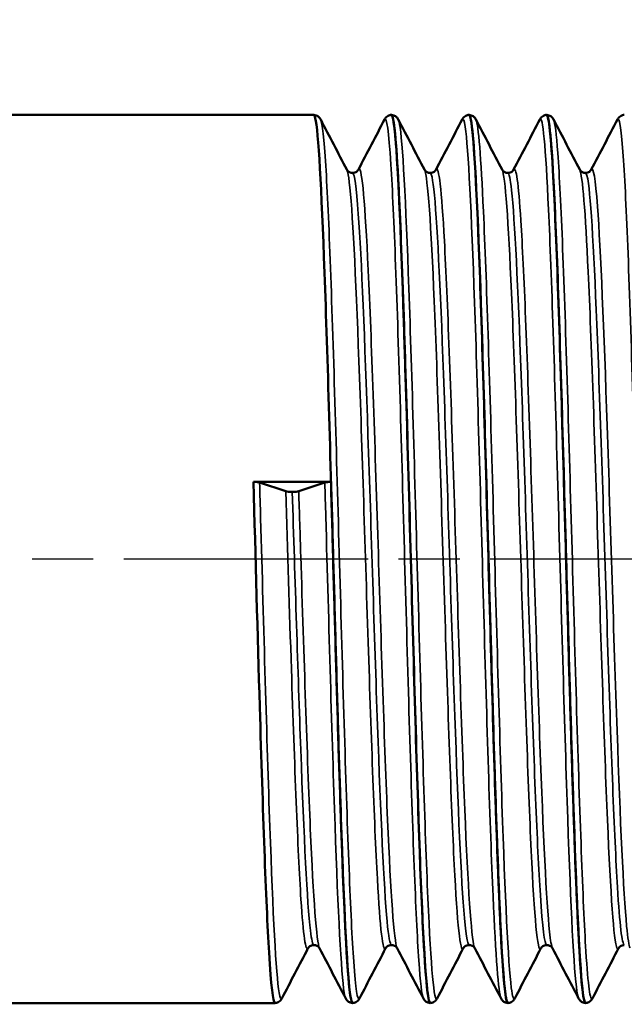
# Model space of a CAD drawing. Header units: millimetres. Extents: x -126 to 532, y -69 to 356.
# Tile 8 of 15: x 80 to 94, y 206 to 229. Entities that reach past the tile are written whole.
import ezdxf

# ---------------------------------------------------------------- set-up
doc = ezdxf.new("R2010")
doc.units = ezdxf.units.MM
doc.linetypes.add('CHAIN', pattern=[0.7087, 0.4724, -0.0591, 0.1181, -0.0591])
for name, color, linetype, lineweight in [('Видимые тонкие (ГОСТ)', 7, 'Continuous', 35), ('Видимый контур (ГОСТ)', 7, 'Continuous', 50), ('Осевая линия (ГОСТ)', 7, 'Continuous', 25), ('Размер (ГОСТ)', 7, 'Continuous', 25)]:
    doc.layers.add(name, color=color, linetype=linetype, lineweight=lineweight)
doc.styles.add('Обычный текст (ГОСТ)', font='GOST Common Italic.ttf')
doc.dimstyles.new('Обычный (ГОСТ)', dxfattribs={"dimtxt": 3.5, "dimasz": 3.5, "dimexe": 1, "dimexo": 0, "dimgap": 0.5, "dimtad": 1, "dimrnd": 1e-08, "dimtxsty": 'Обычный текст (ГОСТ)', "dimblk": 'Filled-1', "dimcen": 0.09, "dimdle": 15, "dimclrd": 256, "dimclre": 256, "dimclrt": 256, "dimazin": 2, "dimtfac": 0.714286, "dimtdec": 3, "dimtmove": 0, "dimatfit": 3, "dimfxl": 1, "dimtolj": 1, "dimlwd": 25, "dimlwe": 25, "dimarcsym": 0})

# ---------------------------------------------------------------- blocks, each defined once
blk = doc.blocks.new('Filled-1')
at = {"color": 0}
for p, q in [((0, 0), (-1, 0.1429)), ((-1, 0.1429), (-1, -0.1429)), ((-1, 0), (0, 0)), ((-1, -0.1429), (0, 0))]:
    blk.add_line(p, q, dxfattribs=at)
at = {"color": 0, "flags": 128}
blk.add_lwpolyline([(-1, -0.1429), (0, 0), (-1, 0.1429), (-1, -0.1429)], dxfattribs=at)
at = {"color": 0}
blk.add_solid([(-1, -0.1429), (0, 0), (-1, 0.1429), (-1, -0.1429)], dxfattribs=at)
blk = doc.blocks.new('*D10')
at = {"layer": 'Defpoints', "color": 0, "linetype": 'Continuous', "transparency": 16777216}
for p in [(98.951, 247.428), (51.951, 226.736), (98.951, 225.131)]:
    blk.add_point(p, dxfattribs=at)
at = {"layer": 'Размер (ГОСТ)', "linetype": 'Continuous', "lineweight": 25, "transparency": 16777216}
for p, q in [((51.951, 226.736), (51.951, 248.428)), ((98.951, 225.131), (98.951, 248.428)), ((55.451, 247.428), (95.451, 247.428))]:
    blk.add_line(p, q, dxfattribs=at)
at = {"layer": 'Размер (ГОСТ)', "linetype": 'Continuous', "lineweight": 25, "transparency": 16777216, "xscale": 3.5, "yscale": 3.5, "zscale": 3.5, "rotation": 180}
blk.add_blockref('Filled-1', (51.951, 247.428), dxfattribs=at)
at = {"layer": 'Размер (ГОСТ)', "linetype": 'Continuous', "lineweight": 25, "transparency": 16777216, "xscale": 3.5, "yscale": 3.5, "zscale": 3.5}
blk.add_blockref('Filled-1', (98.951, 247.428), dxfattribs=at)
at = {"layer": 'Размер (ГОСТ)', "linetype": 'Continuous', "lineweight": 25, "transparency": 16777216, "insert": (72.776, 251.473), "char_height": 3.5, "attachment_point": 1, "style": 'Обычный текст (ГОСТ)'}
blk.add_mtext('\\A1;47', dxfattribs=at)

msp = doc.modelspace()

# ---------------------------------------------------------------- linework, layer by layer
at = {"layer": 'Видимые тонкие (ГОСТ)'}
for points, knots in [([(88.899, 205.941), (88.864, 206.009), (88.828, 206.302), (88.793, 206.817), (88.722, 207.862), (88.65, 209.809), (88.579, 212.154), (88.507, 214.497), (88.436, 217.214), (88.365, 219.605), (88.292, 222.048), (88.219, 224.125), (88.146, 225.277), (88.097, 226.051), (88.048, 226.403), (87.999, 226.314)], [40.894561, 40.894561, 40.894561, 40.894561, 41.263557, 41.263557, 41.263557, 42.011775, 42.011775, 42.011775, 42.759198, 42.759198, 42.759198, 43.522951, 43.522951, 43.522951, 44.036154, 44.036154, 44.036154, 44.036154]), ([(90.699, 205.935), (90.637, 206.059), (90.576, 206.898), (90.514, 208.307), (90.443, 209.942), (90.371, 212.328), (90.3, 214.851), (90.229, 217.373), (90.157, 220.007), (90.086, 222.073), (90.014, 224.168), (89.941, 225.658), (89.869, 226.148), (89.846, 226.307), (89.822, 226.361), (89.799, 226.314)], [34.611376, 34.611376, 34.611376, 34.611376, 35.255685, 35.255685, 35.255685, 36.003057, 36.003057, 36.003057, 36.750067, 36.750067, 36.750067, 37.507514, 37.507514, 37.507514, 37.752968, 37.752968, 37.752968, 37.752968]), ([(92.499, 205.938), (92.481, 205.969), (92.464, 206.056), (92.447, 206.199), (92.375, 206.795), (92.303, 208.364), (92.232, 210.498), (92.16, 212.63), (92.088, 215.304), (92.016, 217.824), (91.945, 220.342), (91.873, 222.681), (91.801, 224.233), (91.734, 225.696), (91.666, 226.446), (91.599, 226.32)], [28.32819, 28.32819, 28.32819, 28.32819, 28.50949, 28.50949, 28.50949, 29.261092, 29.261092, 29.261092, 30.012136, 30.012136, 30.012136, 30.762645, 30.762645, 30.762645, 31.469783, 31.469783, 31.469783, 31.469783]), ([(94.299, 205.941), (94.258, 206.02), (94.218, 206.4), (94.177, 207.066), (94.106, 208.237), (94.034, 210.283), (93.963, 212.675), (93.892, 215.068), (93.82, 217.783), (93.749, 220.122), (93.675, 222.559), (93.6, 224.559), (93.526, 225.567), (93.484, 226.142), (93.441, 226.391), (93.399, 226.312)], [22.045005, 22.045005, 22.045005, 22.045005, 22.46989, 22.46989, 22.46989, 23.217059, 23.217059, 23.217059, 23.964049, 23.964049, 23.964049, 24.742336, 24.742336, 24.742336, 25.186598, 25.186598, 25.186598, 25.186598]), ([(87.418, 205.94), (87.373, 205.858), (87.328, 206.143), (87.283, 206.788), (87.212, 207.816), (87.14, 209.749), (87.069, 212.087), (86.997, 214.423), (86.926, 217.139), (86.855, 219.537), (86.782, 221.989), (86.709, 224.081), (86.636, 225.249), (86.596, 225.878), (86.557, 226.236), (86.518, 226.312)], [40.786848, 40.786848, 40.786848, 40.786848, 41.256429, 41.256429, 41.256429, 42.004655, 42.004655, 42.004655, 42.752085, 42.752085, 42.752085, 43.516727, 43.516727, 43.516727, 43.928441, 43.928441, 43.928441, 43.928441]), ([(89.218, 205.933), (89.147, 205.797), (89.076, 206.644), (89.004, 208.257), (88.933, 209.877), (88.862, 212.253), (88.79, 214.774), (88.719, 217.293), (88.648, 219.931), (88.576, 222.009), (88.504, 224.117), (88.432, 225.625), (88.359, 226.134), (88.345, 226.232), (88.332, 226.292), (88.318, 226.317)], [34.503663, 34.503663, 34.503663, 34.503663, 35.248018, 35.248018, 35.248018, 35.995394, 35.995394, 35.995394, 36.742407, 36.742407, 36.742407, 37.500333, 37.500333, 37.500333, 37.645255, 37.645255, 37.645255, 37.645255]), ([(91.018, 205.94), (90.991, 205.887), (90.964, 205.965), (90.937, 206.181), (90.865, 206.758), (90.794, 208.31), (90.722, 210.432), (90.65, 212.554), (90.578, 215.223), (90.507, 217.746), (90.435, 220.268), (90.363, 222.617), (90.292, 224.185), (90.234, 225.453), (90.176, 226.199), (90.118, 226.317)], [28.220478, 28.220478, 28.220478, 28.220478, 28.501779, 28.501779, 28.501779, 29.253386, 29.253386, 29.253386, 30.004436, 30.004436, 30.004436, 30.75495, 30.75495, 30.75495, 31.36207, 31.36207, 31.36207, 31.36207]), ([(92.818, 205.939), (92.768, 205.848), (92.718, 206.219), (92.667, 207.029), (92.596, 208.182), (92.525, 210.213), (92.453, 212.599), (92.382, 214.984), (92.311, 217.7), (92.239, 220.047), (92.165, 222.493), (92.091, 224.51), (92.016, 225.537), (91.983, 225.991), (91.951, 226.25), (91.918, 226.312)], [21.937292, 21.937292, 21.937292, 21.937292, 22.461892, 22.461892, 22.461892, 23.209063, 23.209063, 23.209063, 23.956055, 23.956055, 23.956055, 24.734592, 24.734592, 24.734592, 25.078885, 25.078885, 25.078885, 25.078885]), ([(88.292, 207.097), (88.287, 207.107), (88.282, 207.121), (88.277, 207.14), (88.203, 207.407), (88.129, 208.605), (88.055, 210.408), (87.982, 212.209), (87.908, 214.592), (87.835, 216.907), (87.759, 219.3), (87.683, 221.59), (87.607, 223.115), (87.535, 224.549), (87.464, 225.291), (87.392, 225.157)], [40.901461, 40.901461, 40.901461, 40.901461, 40.955702, 40.955702, 40.955702, 41.727226, 41.727226, 41.727226, 42.497869, 42.497869, 42.497869, 43.294288, 43.294288, 43.294288, 44.043053, 44.043053, 44.043053, 44.043053]), ([(90.092, 207.1), (90.079, 207.123), (90.066, 207.175), (90.053, 207.256), (89.979, 207.712), (89.906, 209.084), (89.832, 210.998), (89.759, 212.911), (89.685, 215.344), (89.611, 217.634), (89.536, 219.971), (89.461, 222.13), (89.386, 223.502), (89.322, 224.687), (89.257, 225.273), (89.192, 225.155)], [34.618275, 34.618275, 34.618275, 34.618275, 34.754993, 34.754993, 34.754993, 35.525545, 35.525545, 35.525545, 36.295697, 36.295697, 36.295697, 37.081542, 37.081542, 37.081542, 37.759868, 37.759868, 37.759868, 37.759868]), ([(91.892, 207.103), (91.869, 207.144), (91.847, 207.27), (91.824, 207.482), (91.75, 208.17), (91.676, 209.759), (91.602, 211.812), (91.528, 213.864), (91.454, 216.354), (91.38, 218.599), (91.306, 220.843), (91.232, 222.815), (91.159, 223.975), (91.103, 224.847), (91.048, 225.252), (90.992, 225.152)], [28.33509, 28.33509, 28.33509, 28.33509, 28.573362, 28.573362, 28.573362, 29.347961, 29.347961, 29.347961, 30.121971, 30.121971, 30.121971, 30.895415, 30.895415, 30.895415, 31.476683, 31.476683, 31.476683, 31.476683]), ([(93.692, 207.104), (93.665, 207.154), (93.638, 207.322), (93.611, 207.611), (93.537, 208.395), (93.464, 210.055), (93.39, 212.14), (93.313, 214.32), (93.236, 216.937), (93.16, 219.218), (93.085, 221.429), (93.011, 223.297), (92.936, 224.304), (92.888, 224.952), (92.84, 225.238), (92.792, 225.15)], [22.051905, 22.051905, 22.051905, 22.051905, 22.335479, 22.335479, 22.335479, 23.105593, 23.105593, 23.105593, 23.910706, 23.910706, 23.910706, 24.69066, 24.69066, 24.69066, 25.193498, 25.193498, 25.193498, 25.193498]), ([(88.024, 207.098), (87.96, 206.982), (87.896, 207.552), (87.832, 208.708), (87.759, 210.039), (87.685, 212.131), (87.612, 214.414), (87.538, 216.694), (87.465, 219.139), (87.391, 221.082), (87.317, 223.043), (87.243, 224.47), (87.168, 224.967), (87.154, 225.065), (87.139, 225.127), (87.124, 225.153)], [40.779948, 40.779948, 40.779948, 40.779948, 41.450061, 41.450061, 41.450061, 42.22101, 42.22101, 42.22101, 42.991139, 42.991139, 42.991139, 43.768444, 43.768444, 43.768444, 43.921541, 43.921541, 43.921541, 43.921541]), ([(88.158, 207.18), (88.125, 207.179), (88.091, 207.358), (88.058, 207.72), (87.984, 208.514), (87.91, 210.182), (87.836, 212.264), (87.762, 214.344), (87.689, 216.814), (87.615, 218.998), (87.54, 221.204), (87.466, 223.091), (87.391, 224.134), (87.347, 224.754), (87.303, 225.071), (87.258, 225.074)], [40.840704, 40.840704, 40.840704, 40.840704, 41.192277, 41.192277, 41.192277, 41.965488, 41.965488, 41.965488, 42.737844, 42.737844, 42.737844, 43.518075, 43.518075, 43.518075, 43.982297, 43.982297, 43.982297, 43.982297]), ([(89.824, 207.097), (89.755, 206.967), (89.685, 207.666), (89.615, 209.033), (89.542, 210.475), (89.468, 212.642), (89.395, 214.945), (89.318, 217.35), (89.241, 219.873), (89.164, 221.769), (89.09, 223.603), (89.016, 224.83), (88.941, 225.109), (88.936, 225.13), (88.93, 225.146), (88.924, 225.156)], [34.496763, 34.496763, 34.496763, 34.496763, 35.227023, 35.227023, 35.227023, 35.997327, 35.997327, 35.997327, 36.80182, 36.80182, 36.80182, 37.579698, 37.579698, 37.579698, 37.638356, 37.638356, 37.638356, 37.638356]), ([(89.958, 207.18), (89.917, 207.181), (89.877, 207.449), (89.836, 207.979), (89.762, 208.935), (89.688, 210.734), (89.614, 212.883), (89.541, 215.031), (89.467, 217.504), (89.393, 219.625), (89.319, 221.769), (89.244, 223.529), (89.17, 224.412), (89.133, 224.853), (89.095, 225.073), (89.058, 225.073)], [34.557519, 34.557519, 34.557519, 34.557519, 34.985256, 34.985256, 34.985256, 35.757652, 35.757652, 35.757652, 36.529653, 36.529653, 36.529653, 37.31003, 37.31003, 37.31003, 37.699112, 37.699112, 37.699112, 37.699112]), ([(91.624, 207.097), (91.619, 207.086), (91.613, 207.08), (91.607, 207.08), (91.533, 207.077), (91.459, 208.022), (91.385, 209.655), (91.312, 211.286), (91.238, 213.585), (91.164, 215.919), (91.09, 218.251), (91.016, 220.592), (90.942, 222.298), (90.87, 223.972), (90.797, 225.016), (90.724, 225.157)], [28.213578, 28.213578, 28.213578, 28.213578, 28.27306, 28.27306, 28.27306, 29.047894, 29.047894, 29.047894, 29.822129, 29.822129, 29.822129, 30.595789, 30.595789, 30.595789, 31.35517, 31.35517, 31.35517, 31.35517]), ([(91.758, 207.179), (91.709, 207.183), (91.66, 207.576), (91.611, 208.332), (91.537, 209.473), (91.463, 211.427), (91.388, 213.655), (91.314, 215.881), (91.24, 218.353), (91.166, 220.39), (91.092, 222.425), (91.018, 224.001), (90.944, 224.683), (90.915, 224.947), (90.887, 225.076), (90.858, 225.074)], [28.274334, 28.274334, 28.274334, 28.274334, 28.789036, 28.789036, 28.789036, 29.565444, 29.565444, 29.565444, 30.341267, 30.341267, 30.341267, 31.116528, 31.116528, 31.116528, 31.415927, 31.415927, 31.415927, 31.415927]), ([(93.424, 207.099), (93.412, 207.074), (93.4, 207.075), (93.388, 207.101), (93.314, 207.259), (93.24, 208.35), (93.167, 210.076), (93.093, 211.803), (93.02, 214.145), (92.946, 216.465), (92.871, 218.845), (92.796, 221.173), (92.72, 222.785), (92.655, 224.179), (92.59, 225.024), (92.524, 225.155)], [21.930392, 21.930392, 21.930392, 21.930392, 22.05918, 22.05918, 22.05918, 22.829363, 22.829363, 22.829363, 23.599354, 23.599354, 23.599354, 24.389037, 24.389037, 24.389037, 25.071985, 25.071985, 25.071985, 25.071985]), ([(93.558, 207.177), (93.505, 207.183), (93.452, 207.643), (93.399, 208.517), (93.325, 209.732), (93.252, 211.731), (93.178, 213.968), (93.102, 216.281), (93.026, 218.819), (92.949, 220.845), (92.875, 222.825), (92.8, 224.291), (92.726, 224.835), (92.703, 224.999), (92.681, 225.078), (92.658, 225.076)], [21.991149, 21.991149, 21.991149, 21.991149, 22.546404, 22.546404, 22.546404, 23.31843, 23.31843, 23.31843, 24.116892, 24.116892, 24.116892, 24.897339, 24.897339, 24.897339, 25.132741, 25.132741, 25.132741, 25.132741]), ([(85.618, 205.939), (85.596, 205.896), (85.575, 205.936), (85.554, 206.065), (85.482, 206.493), (85.411, 207.897), (85.34, 209.913), (85.268, 211.93), (85.197, 214.541), (85.126, 217.073), (85.118, 217.35), (85.11, 217.626), (85.102, 217.899)], [47.070033, 47.070033, 47.070033, 47.070033, 47.293388, 47.293388, 47.293388, 48.040276, 48.040276, 48.040276, 48.787476, 48.787476, 48.787476, 48.869219, 48.869219, 48.869219, 48.869219]), ([(87.099, 205.936), (87.087, 205.956), (87.076, 206.002), (87.064, 206.073), (86.993, 206.512), (86.922, 207.923), (86.851, 209.942), (86.779, 211.965), (86.708, 214.578), (86.637, 217.109), (86.629, 217.374), (86.622, 217.638), (86.614, 217.899)], [47.177746, 47.177746, 47.177746, 47.177746, 47.297993, 47.297993, 47.297993, 48.0439, 48.0439, 48.0439, 48.791071, 48.791071, 48.791071, 48.869219, 48.869219, 48.869219, 48.869219]), ([(86.224, 207.102), (86.17, 207.003), (86.115, 207.391), (86.061, 208.232), (85.987, 209.372), (85.913, 211.331), (85.839, 213.571), (85.795, 214.904), (85.751, 216.329), (85.707, 217.698)], [47.063133, 47.063133, 47.063133, 47.063133, 47.634053, 47.634053, 47.634053, 48.408243, 48.408243, 48.408243, 48.869219, 48.869219, 48.869219, 48.869219]), ([(86.358, 207.179), (86.332, 207.177), (86.306, 207.285), (86.28, 207.507), (86.205, 208.138), (86.131, 209.679), (86.056, 211.702), (85.99, 213.496), (85.924, 215.649), (85.858, 217.682)], [47.12389, 47.12389, 47.12389, 47.12389, 47.398549, 47.398549, 47.398549, 48.177854, 48.177854, 48.177854, 48.869219, 48.869219, 48.869219, 48.869219]), ([(86.492, 207.097), (86.421, 207.236), (86.35, 208.243), (86.278, 209.867), (86.205, 211.546), (86.131, 213.864), (86.057, 216.189), (86.041, 216.695), (86.025, 217.2), (86.009, 217.698)], [47.184646, 47.184646, 47.184646, 47.184646, 47.930557, 47.930557, 47.930557, 48.701608, 48.701608, 48.701608, 48.869219, 48.869219, 48.869219, 48.869219])]:
    msp.add_open_spline(points, degree=3, knots=knots, dxfattribs=at)
at = {"layer": 'Видимый контур (ГОСТ)'}
for p, q in [((86.359, 226.427), (78.951, 226.427)), ((88.159, 226.427), (88.158, 226.427)), ((89.959, 226.427), (89.958, 226.427)), ((91.759, 226.427), (91.758, 226.427)), ((84.959, 217.915), (86.758, 217.915)), ((85.707, 217.698), (85.102, 217.899)), ((86.614, 217.899), (86.009, 217.698)), ((85.459, 205.827), (78.951, 205.827)), ((87.259, 205.827), (87.258, 205.827)), ((89.059, 205.827), (89.058, 205.827)), ((90.859, 205.827), (90.858, 205.827)), ((92.659, 205.827), (92.658, 205.827))]:
    msp.add_line(p, q, dxfattribs=at)
for centre, start_param, end_param in [((84.951, 217.886), 3.621558, 4.667886), ((86.765, 217.886), 4.756892, 5.80322), ((85.858, 217.711), 0.479966, 1.570796), ((85.858, 217.711), 1.570796, 2.661627)]:
    msp.add_ellipse(centre, major_axis=(-0.17, 0), ratio=0.173648, start_param=start_param, end_param=end_param, dxfattribs=at)
for points, knots in [([(86.359, 226.427), (86.395, 226.425), (86.429, 226.411), (86.474, 226.381), (86.487, 226.366), (86.506, 226.341), (86.513, 226.33), (86.518, 226.32)], [0, 0, 0, 0, 0.02065973, 0.02065973, 0.039901, 0.039901, 0.05761599, 0.05761599, 0.05761599, 0.05761599]), ([(87.259, 205.827), (87.256, 205.827), (87.253, 205.828), (87.249, 205.832), (87.178, 205.914), (87.107, 206.996), (87.035, 208.798), (86.964, 210.598), (86.893, 213.099), (86.822, 215.658), (86.751, 218.215), (86.679, 220.804), (86.608, 222.762), (86.536, 224.737), (86.465, 226.048), (86.393, 226.354), (86.381, 226.403), (86.37, 226.426), (86.359, 226.424)], [40.839466, 40.839466, 40.839466, 40.839466, 40.872847, 40.872847, 40.872847, 41.619843, 41.619843, 41.619843, 42.366004, 42.366004, 42.366004, 43.111414, 43.111414, 43.111414, 43.863493, 43.863493, 43.863493, 43.982297, 43.982297, 43.982297, 43.982297]), ([(87.999, 226.32), (88.007, 226.336), (88.017, 226.354), (88.05, 226.386), (88.065, 226.398), (88.105, 226.418), (88.131, 226.426), (88.157, 226.427)], [0, 0, 0, 0, 0.02798896, 0.02798896, 0.04255273, 0.04255273, 0.05764411, 0.05764411, 0.05764411, 0.05764411]), ([(88.157, 226.418), (88.191, 226.42), (88.225, 226.21), (88.26, 225.785), (88.331, 224.892), (88.402, 223.065), (88.474, 220.773), (88.545, 218.482), (88.617, 215.751), (88.688, 213.284), (88.759, 210.818), (88.831, 208.64), (88.902, 207.313), (88.954, 206.347), (89.006, 205.838), (89.058, 205.832)], [-43.983536, -43.983536, -43.983536, -43.983536, -43.627324, -43.627324, -43.627324, -42.879492, -42.879492, -42.879492, -42.131897, -42.131897, -42.131897, -41.384532, -41.384532, -41.384532, -40.840704, -40.840704, -40.840704, -40.840704]), ([(88.159, 226.427), (88.195, 226.425), (88.229, 226.411), (88.274, 226.381), (88.287, 226.366), (88.306, 226.341), (88.313, 226.33), (88.318, 226.32)], [0, 0, 0, 0, 0.02065973, 0.02065973, 0.039901, 0.039901, 0.05761599, 0.05761599, 0.05761599, 0.05761599]), ([(89.059, 205.834), (89.031, 205.831), (89.003, 205.971), (88.976, 206.257), (88.904, 206.99), (88.833, 208.675), (88.762, 210.878), (88.691, 213.081), (88.619, 215.779), (88.548, 218.282), (88.474, 220.912), (88.399, 223.294), (88.324, 224.76), (88.269, 225.84), (88.214, 226.416), (88.159, 226.422)], [34.556281, 34.556281, 34.556281, 34.556281, 34.847717, 34.847717, 34.847717, 35.593628, 35.593628, 35.593628, 36.339167, 36.339167, 36.339167, 37.122296, 37.122296, 37.122296, 37.699112, 37.699112, 37.699112, 37.699112]), ([(89.799, 226.32), (89.807, 226.336), (89.817, 226.354), (89.85, 226.386), (89.865, 226.398), (89.905, 226.418), (89.931, 226.426), (89.957, 226.427)], [0, 0, 0, 0, 0.02798896, 0.02798896, 0.04255273, 0.04255273, 0.05764411, 0.05764411, 0.05764411, 0.05764411]), ([(89.957, 226.426), (89.962, 226.427), (89.967, 226.423), (89.972, 226.415), (90.043, 226.292), (90.114, 225.173), (90.185, 223.345), (90.257, 221.519), (90.328, 219.002), (90.399, 216.443), (90.47, 213.884), (90.541, 211.307), (90.613, 209.374), (90.684, 207.441), (90.755, 206.171), (90.826, 205.889), (90.837, 205.848), (90.847, 205.828), (90.858, 205.829)], [-37.70035, -37.70035, -37.70035, -37.70035, -37.650986, -37.650986, -37.650986, -36.904895, -36.904895, -36.904895, -36.158998, -36.158998, -36.158998, -35.41329, -35.41329, -35.41329, -34.667764, -34.667764, -34.667764, -34.557519, -34.557519, -34.557519, -34.557519]), ([(89.959, 226.427), (89.995, 226.425), (90.029, 226.411), (90.074, 226.381), (90.087, 226.366), (90.106, 226.341), (90.113, 226.33), (90.118, 226.32)], [0, 0, 0, 0, 0.02065973, 0.02065973, 0.039901, 0.039901, 0.05761599, 0.05761599, 0.05761599, 0.05761599]), ([(90.859, 205.83), (90.803, 205.835), (90.746, 206.439), (90.69, 207.569), (90.618, 209.001), (90.546, 211.263), (90.475, 213.768), (90.403, 216.272), (90.332, 218.993), (90.26, 221.228), (90.189, 223.461), (90.117, 225.185), (90.046, 225.954), (90.017, 226.267), (89.988, 226.421), (89.959, 226.419)], [28.273095, 28.273095, 28.273095, 28.273095, 28.864461, 28.864461, 28.864461, 29.61412, 29.61412, 29.61412, 30.363236, 30.363236, 30.363236, 31.111829, 31.111829, 31.111829, 31.415927, 31.415927, 31.415927, 31.415927]), ([(91.599, 226.32), (91.607, 226.336), (91.617, 226.354), (91.65, 226.386), (91.665, 226.398), (91.705, 226.418), (91.731, 226.426), (91.757, 226.427)], [0, 0, 0, 0, 0.02798896, 0.02798896, 0.04255273, 0.04255273, 0.05764411, 0.05764411, 0.05764411, 0.05764411]), ([(91.757, 226.421), (91.809, 226.418), (91.86, 225.924), (91.911, 224.982), (91.983, 223.664), (92.055, 221.484), (92.127, 219.008), (92.198, 216.534), (92.27, 213.79), (92.342, 211.489), (92.413, 209.19), (92.485, 207.356), (92.556, 206.464), (92.59, 206.044), (92.624, 205.835), (92.658, 205.835)], [-31.417165, -31.417165, -31.417165, -31.417165, -30.879832, -30.879832, -30.879832, -30.128649, -30.128649, -30.128649, -29.378069, -29.378069, -29.378069, -28.628068, -28.628068, -28.628068, -28.274334, -28.274334, -28.274334, -28.274334]), ([(92.659, 205.829), (92.648, 205.827), (92.637, 205.848), (92.626, 205.893), (92.555, 206.182), (92.484, 207.46), (92.413, 209.398), (92.341, 211.336), (92.27, 213.914), (92.199, 216.472), (92.128, 219.029), (92.057, 221.54), (91.986, 223.361), (91.912, 225.235), (91.839, 226.356), (91.766, 226.423), (91.764, 226.426), (91.761, 226.427), (91.759, 226.427)], [21.98991, 21.98991, 21.98991, 21.98991, 22.10446, 22.10446, 22.10446, 22.850052, 22.850052, 22.850052, 23.595463, 23.595463, 23.595463, 24.340699, 24.340699, 24.340699, 25.107215, 25.107215, 25.107215, 25.132741, 25.132741, 25.132741, 25.132741]), ([(91.759, 226.427), (91.795, 226.425), (91.829, 226.411), (91.874, 226.381), (91.887, 226.366), (91.906, 226.341), (91.913, 226.33), (91.918, 226.32)], [0, 0, 0, 0, 0.02065973, 0.02065973, 0.039901, 0.039901, 0.05761599, 0.05761599, 0.05761599, 0.05761599]), ([(93.399, 226.32), (93.407, 226.336), (93.417, 226.354), (93.45, 226.386), (93.465, 226.398), (93.505, 226.418), (93.531, 226.426), (93.557, 226.427)], [0, 0, 0, 0, 0.02798896, 0.02798896, 0.04255273, 0.04255273, 0.05764411, 0.05764411, 0.05764411, 0.05764411]), ([(87.124, 225.157), (87.127, 225.152), (87.132, 225.141), (87.158, 225.116), (87.172, 225.106), (87.209, 225.088), (87.233, 225.082), (87.258, 225.082)], [0, 0, 0, 0, 0.0279054, 0.0279054, 0.04256874, 0.04256874, 0.05778418, 0.05778418, 0.05778418, 0.05778418]), ([(87.258, 225.082), (87.294, 225.082), (87.328, 225.095), (87.366, 225.121), (87.376, 225.133), (87.388, 225.149), (87.39, 225.154), (87.392, 225.157)], [0, 0, 0, 0, 0.02169246, 0.02169246, 0.04039511, 0.04039511, 0.05776027, 0.05776027, 0.05776027, 0.05776027]), ([(88.924, 225.157), (88.927, 225.152), (88.932, 225.141), (88.958, 225.116), (88.972, 225.106), (89.009, 225.088), (89.033, 225.082), (89.058, 225.082)], [0, 0, 0, 0, 0.0279054, 0.0279054, 0.04256874, 0.04256874, 0.05778418, 0.05778418, 0.05778418, 0.05778418]), ([(89.058, 225.082), (89.094, 225.082), (89.128, 225.095), (89.166, 225.121), (89.176, 225.133), (89.188, 225.149), (89.19, 225.154), (89.192, 225.157)], [0, 0, 0, 0, 0.02169246, 0.02169246, 0.04039511, 0.04039511, 0.05776027, 0.05776027, 0.05776027, 0.05776027]), ([(90.724, 225.157), (90.727, 225.152), (90.732, 225.141), (90.758, 225.116), (90.772, 225.106), (90.809, 225.088), (90.833, 225.082), (90.858, 225.082)], [0, 0, 0, 0, 0.0279054, 0.0279054, 0.04256874, 0.04256874, 0.05778418, 0.05778418, 0.05778418, 0.05778418]), ([(90.858, 225.082), (90.894, 225.082), (90.928, 225.095), (90.966, 225.121), (90.976, 225.133), (90.988, 225.149), (90.99, 225.154), (90.992, 225.157)], [0, 0, 0, 0, 0.02169246, 0.02169246, 0.04039511, 0.04039511, 0.05776027, 0.05776027, 0.05776027, 0.05776027]), ([(92.524, 225.157), (92.527, 225.152), (92.532, 225.141), (92.558, 225.116), (92.572, 225.106), (92.609, 225.088), (92.633, 225.082), (92.658, 225.082)], [0, 0, 0, 0, 0.0279054, 0.0279054, 0.04256874, 0.04256874, 0.05778418, 0.05778418, 0.05778418, 0.05778418]), ([(92.658, 225.082), (92.694, 225.082), (92.728, 225.095), (92.766, 225.121), (92.776, 225.133), (92.788, 225.149), (92.79, 225.154), (92.792, 225.157)], [0, 0, 0, 0, 0.02169246, 0.02169246, 0.04039511, 0.04039511, 0.05776027, 0.05776027, 0.05776027, 0.05776027]), ([(85.459, 205.834), (85.413, 205.835), (85.367, 206.23), (85.321, 206.996), (85.249, 208.188), (85.178, 210.267), (85.106, 212.694), (85.057, 214.359), (85.008, 216.176), (84.959, 217.915)], [47.122651, 47.122651, 47.122651, 47.122651, 47.605058, 47.605058, 47.605058, 48.354883, 48.354883, 48.354883, 48.869219, 48.869219, 48.869219, 48.869219]), ([(86.758, 217.915), (86.829, 215.381), (86.901, 212.684), (86.973, 210.524), (87.044, 208.365), (87.116, 206.765), (87.187, 206.138), (87.211, 205.931), (87.234, 205.831), (87.258, 205.833)], [-48.869219, -48.869219, -48.869219, -48.869219, -48.119581, -48.119581, -48.119581, -47.370217, -47.370217, -47.370217, -47.12389, -47.12389, -47.12389, -47.12389]), ([(86.358, 207.172), (86.323, 207.172), (86.289, 207.158), (86.251, 207.132), (86.241, 207.12), (86.229, 207.105), (86.226, 207.1), (86.224, 207.097)], [0, 0, 0, 0, 0.02169246, 0.02169246, 0.04039511, 0.04039511, 0.05776027, 0.05776027, 0.05776027, 0.05776027]), ([(86.492, 207.097), (86.489, 207.102), (86.485, 207.112), (86.458, 207.138), (86.445, 207.148), (86.408, 207.165), (86.383, 207.172), (86.358, 207.172)], [0, 0, 0, 0, 0.0279054, 0.0279054, 0.04256874, 0.04256874, 0.05778418, 0.05778418, 0.05778418, 0.05778418]), ([(88.158, 207.172), (88.123, 207.172), (88.089, 207.158), (88.051, 207.132), (88.041, 207.12), (88.029, 207.105), (88.026, 207.1), (88.024, 207.097)], [0, 0, 0, 0, 0.02169246, 0.02169246, 0.04039511, 0.04039511, 0.05776027, 0.05776027, 0.05776027, 0.05776027]), ([(88.292, 207.097), (88.289, 207.102), (88.285, 207.112), (88.258, 207.138), (88.245, 207.148), (88.208, 207.165), (88.183, 207.172), (88.158, 207.172)], [0, 0, 0, 0, 0.0279054, 0.0279054, 0.04256874, 0.04256874, 0.05778418, 0.05778418, 0.05778418, 0.05778418]), ([(89.958, 207.172), (89.923, 207.172), (89.889, 207.158), (89.851, 207.132), (89.841, 207.12), (89.829, 207.105), (89.826, 207.1), (89.824, 207.097)], [0, 0, 0, 0, 0.02169246, 0.02169246, 0.04039511, 0.04039511, 0.05776027, 0.05776027, 0.05776027, 0.05776027]), ([(90.092, 207.097), (90.089, 207.102), (90.085, 207.112), (90.058, 207.138), (90.045, 207.148), (90.008, 207.165), (89.983, 207.172), (89.958, 207.172)], [0, 0, 0, 0, 0.0279054, 0.0279054, 0.04256874, 0.04256874, 0.05778418, 0.05778418, 0.05778418, 0.05778418]), ([(91.758, 207.172), (91.723, 207.172), (91.689, 207.158), (91.651, 207.132), (91.641, 207.12), (91.629, 207.105), (91.626, 207.1), (91.624, 207.097)], [0, 0, 0, 0, 0.02169246, 0.02169246, 0.04039511, 0.04039511, 0.05776027, 0.05776027, 0.05776027, 0.05776027]), ([(91.892, 207.097), (91.889, 207.102), (91.885, 207.112), (91.858, 207.138), (91.845, 207.148), (91.808, 207.165), (91.783, 207.172), (91.758, 207.172)], [0, 0, 0, 0, 0.0279054, 0.0279054, 0.04256874, 0.04256874, 0.05778418, 0.05778418, 0.05778418, 0.05778418]), ([(93.558, 207.172), (93.523, 207.172), (93.489, 207.158), (93.451, 207.132), (93.441, 207.12), (93.429, 207.105), (93.426, 207.1), (93.424, 207.097)], [0, 0, 0, 0, 0.02169246, 0.02169246, 0.04039511, 0.04039511, 0.05776027, 0.05776027, 0.05776027, 0.05776027]), ([(85.618, 205.933), (85.61, 205.918), (85.599, 205.9), (85.566, 205.867), (85.551, 205.856), (85.511, 205.836), (85.486, 205.828), (85.459, 205.827)], [0, 0, 0, 0, 0.02798896, 0.02798896, 0.04255273, 0.04255273, 0.05764411, 0.05764411, 0.05764411, 0.05764411]), ([(87.257, 205.827), (87.221, 205.828), (87.187, 205.842), (87.143, 205.872), (87.129, 205.888), (87.11, 205.913), (87.104, 205.923), (87.099, 205.933)], [0, 0, 0, 0, 0.02065973, 0.02065973, 0.039901, 0.039901, 0.05761599, 0.05761599, 0.05761599, 0.05761599]), ([(87.418, 205.933), (87.41, 205.918), (87.399, 205.9), (87.366, 205.867), (87.351, 205.856), (87.311, 205.836), (87.286, 205.828), (87.259, 205.827)], [0, 0, 0, 0, 0.02798896, 0.02798896, 0.04255273, 0.04255273, 0.05764411, 0.05764411, 0.05764411, 0.05764411]), ([(89.057, 205.827), (89.021, 205.828), (88.987, 205.842), (88.943, 205.872), (88.929, 205.888), (88.91, 205.913), (88.904, 205.923), (88.899, 205.933)], [0, 0, 0, 0, 0.02065973, 0.02065973, 0.039901, 0.039901, 0.05761599, 0.05761599, 0.05761599, 0.05761599]), ([(89.218, 205.933), (89.21, 205.918), (89.199, 205.9), (89.166, 205.867), (89.151, 205.856), (89.111, 205.836), (89.086, 205.828), (89.059, 205.827)], [0, 0, 0, 0, 0.02798896, 0.02798896, 0.04255273, 0.04255273, 0.05764411, 0.05764411, 0.05764411, 0.05764411]), ([(90.857, 205.827), (90.821, 205.828), (90.787, 205.842), (90.743, 205.872), (90.729, 205.888), (90.71, 205.913), (90.704, 205.923), (90.699, 205.933)], [0, 0, 0, 0, 0.02065973, 0.02065973, 0.039901, 0.039901, 0.05761599, 0.05761599, 0.05761599, 0.05761599]), ([(91.018, 205.933), (91.01, 205.918), (90.999, 205.9), (90.966, 205.867), (90.951, 205.856), (90.911, 205.836), (90.886, 205.828), (90.859, 205.827)], [0, 0, 0, 0, 0.02798896, 0.02798896, 0.04255273, 0.04255273, 0.05764411, 0.05764411, 0.05764411, 0.05764411]), ([(92.657, 205.827), (92.621, 205.828), (92.587, 205.842), (92.543, 205.872), (92.529, 205.888), (92.51, 205.913), (92.504, 205.923), (92.499, 205.933)], [0, 0, 0, 0, 0.02065973, 0.02065973, 0.039901, 0.039901, 0.05761599, 0.05761599, 0.05761599, 0.05761599]), ([(92.818, 205.933), (92.81, 205.918), (92.799, 205.9), (92.766, 205.867), (92.751, 205.856), (92.711, 205.836), (92.686, 205.828), (92.659, 205.827)], [0, 0, 0, 0, 0.02798896, 0.02798896, 0.04255273, 0.04255273, 0.05764411, 0.05764411, 0.05764411, 0.05764411])]:
    msp.add_open_spline(points, degree=3, knots=knots, dxfattribs=at)
for points in [[(86.518, 226.32), (86.72, 225.932), (86.922, 225.545), (87.124, 225.157)], [(87.392, 225.157), (87.594, 225.545), (87.797, 225.932), (87.999, 226.32)], [(88.318, 226.32), (88.52, 225.932), (88.722, 225.545), (88.924, 225.157)], [(89.192, 225.157), (89.394, 225.545), (89.597, 225.932), (89.799, 226.32)], [(90.118, 226.32), (90.32, 225.932), (90.522, 225.545), (90.724, 225.157)], [(90.992, 225.157), (91.194, 225.545), (91.397, 225.932), (91.599, 226.32)], [(91.918, 226.32), (92.12, 225.932), (92.322, 225.545), (92.524, 225.157)], [(92.792, 225.157), (92.994, 225.545), (93.197, 225.932), (93.399, 226.32)], [(86.224, 207.097), (86.022, 206.709), (85.82, 206.321), (85.618, 205.933)], [(87.099, 205.933), (86.897, 206.321), (86.694, 206.709), (86.492, 207.097)], [(88.024, 207.097), (87.822, 206.709), (87.62, 206.321), (87.418, 205.933)], [(88.899, 205.933), (88.697, 206.321), (88.494, 206.709), (88.292, 207.097)], [(89.824, 207.097), (89.622, 206.709), (89.42, 206.321), (89.218, 205.933)], [(90.699, 205.933), (90.497, 206.321), (90.294, 206.709), (90.092, 207.097)], [(91.624, 207.097), (91.422, 206.709), (91.22, 206.321), (91.018, 205.933)], [(92.499, 205.933), (92.297, 206.321), (92.094, 206.709), (91.892, 207.097)], [(93.424, 207.097), (93.222, 206.709), (93.02, 206.321), (92.818, 205.933)]]:
    msp.add_open_spline(points, degree=3, dxfattribs=at)
at = {"layer": 'Осевая линия (ГОСТ)', "linetype": 'CHAIN', "ltscale": 11.993792}
msp.add_line((47.951, 216.127), (100.584, 216.127), dxfattribs=at)

# ---------------------------------------------------------------- dimensions: what is measured, and where the dimension line sits
at = {"layer": 'Размер (ГОСТ)', "linetype": 'Continuous', "lineweight": 25}
dim = msp.add_linear_dim(base=(98.951, 247.428), p1=(51.951, 226.736), p2=(98.951, 225.131), angle=180, dimstyle='Обычный (ГОСТ)', override={"dimgap": 0.5, "dimdec": 2, "dimtol": 0, "dimlim": 0, "dimtp": 0, "dimtm": 0, "dimtdec": 3, "dimtofl": 0, "dimatfit": 1}, dxfattribs=at)
dim.commit()
dim.dimension.update_dxf_attribs({"geometry": '*D10', "text_midpoint": (75.451, 247.428), "dimtype": 160})

doc.saveas('drawing.dxf')
